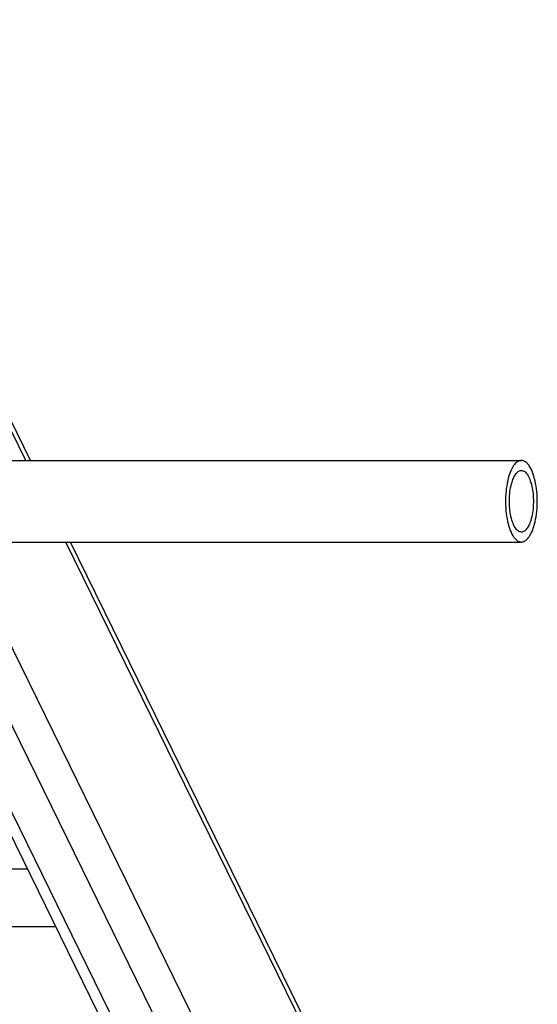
# Model space of a CAD drawing. Header units: millimetres. Extents: x 0 to 2100, y 0 to 2970.
# Tile 18 of 20: x 1565 to 1700, y 1037 to 1294. Entities that reach past the tile are written whole.
import ezdxf

# ---------------------------------------------------------------- set-up
doc = ezdxf.new("R2010")
doc.units = ezdxf.units.MM
doc.header["$LTSCALE"] = 193.6
doc.layers.get('0').update_dxf_attribs({"linetype": 'CONTINUOUS'})

msp = doc.modelspace()

# ---------------------------------------------------------------- linework, layer by layer
at = {"color": 7, "linetype": 'CONTINUOUS'}
for p, q in [((1567.46, 1179.32), (1510.96, 1294.46)), ((1557.63, 1179.32), (1695.79, 1179.32)), ((1557.63, 1158.02), (1695.79, 1158.02)), ((1671.56, 967.18), (1577.91, 1158.02)), ((1670.95, 860.13), (1561.76, 1082.64)), ((1574.11, 1057.47), (1118.93, 1057.47))]:
    msp.add_line(p, q, dxfattribs=at)
at = {"color": 9, "linetype": 'CONTINUOUS'}
for p, q in [((1566.22, 1179.32), (1511.11, 1291.63)), ((1660.42, 931.03), (1500.43, 1257.07)), ((1675.17, 857.92), (1481.78, 1252.02)), ((1680.37, 870.08), (1492.94, 1252.02)), ((1671.1, 965.59), (1576.67, 1158.02)), ((1111.46, 1072.69), (1566.64, 1072.69))]:
    msp.add_line(p, q, dxfattribs=at)
at = {"color": 7, "linetype": 'CONTINUOUS'}
for points, knots in [([(1695.79, 1179.32), (1695.63, 1179.32), (1695.3, 1179.27), (1694.83, 1179.06), (1694.38, 1178.72), (1693.77, 1178.06), (1693.1, 1176.91), (1692.72, 1175.87), (1692.54, 1175.29)], [0, 0, 0, 0, 0.085908, 0.17754, 0.27941, 0.394403, 0.668127, 1, 1, 1, 1]), ([(1699.03, 1162.05), (1699.29, 1162.89), (1699.69, 1164.7), (1699.96, 1167.52), (1699.93, 1170.44), (1699.59, 1173.22), (1698.98, 1175.65), (1698.25, 1177.36), (1697.52, 1178.38), (1696.98, 1178.91), (1696.4, 1179.24), (1695.98, 1179.32), (1695.79, 1179.32)], [0, 0, 0, 0, 0.139422, 0.292854, 0.450389, 0.601639, 0.736962, 0.848858, 0.894904, 0.93452, 0.968821, 1, 1, 1, 1]), ([(1693.33, 1173.68), (1693.46, 1174.11), (1693.76, 1174.9), (1694.27, 1175.77), (1694.72, 1176.27), (1695.07, 1176.53), (1695.42, 1176.69), (1695.67, 1176.72), (1695.79, 1176.72)], [0, 0, 0, 0, 0.331873, 0.605596, 0.72059, 0.82246, 0.914092, 1, 1, 1, 1]), ([(1695.79, 1176.72), (1695.93, 1176.72), (1696.25, 1176.66), (1696.69, 1176.41), (1697.1, 1176.01), (1697.65, 1175.24), (1698.2, 1173.95), (1698.66, 1172.11), (1698.92, 1170.01), (1698.94, 1167.8), (1698.74, 1165.67), (1698.44, 1164.3), (1698.24, 1163.67)], [0, 0, 0, 0, 0.031179, 0.06548, 0.105096, 0.151142, 0.263038, 0.398361, 0.549611, 0.707146, 0.860578, 1, 1, 1, 1]), ([(1692.54, 1175.29), (1692.28, 1174.46), (1691.88, 1172.65), (1691.61, 1169.82), (1691.64, 1166.91), (1691.98, 1164.13), (1692.59, 1161.69), (1693.32, 1159.98), (1694.05, 1158.96), (1694.59, 1158.44), (1695.17, 1158.1), (1695.59, 1158.02), (1695.79, 1158.02)], [0, 0, 0, 0, 0.139422, 0.292854, 0.450389, 0.601639, 0.736962, 0.848858, 0.894904, 0.93452, 0.968821, 1, 1, 1, 1]), ([(1695.79, 1160.62), (1695.64, 1160.62), (1695.32, 1160.68), (1694.88, 1160.93), (1694.47, 1161.33), (1693.93, 1162.1), (1693.37, 1163.4), (1692.91, 1165.24), (1692.65, 1167.34), (1692.63, 1169.54), (1692.83, 1171.68), (1693.13, 1173.04), (1693.33, 1173.68)], [0, 0, 0, 0, 0.031179, 0.06548, 0.105096, 0.151142, 0.263038, 0.398361, 0.549611, 0.707146, 0.860578, 1, 1, 1, 1]), ([(1698.24, 1163.67), (1698.11, 1163.23), (1697.81, 1162.45), (1697.31, 1161.58), (1696.85, 1161.08), (1696.5, 1160.82), (1696.15, 1160.66), (1695.9, 1160.62), (1695.79, 1160.62)], [0, 0, 0, 0, 0.331873, 0.605596, 0.72059, 0.82246, 0.914092, 1, 1, 1, 1]), ([(1695.79, 1158.02), (1695.94, 1158.02), (1696.27, 1158.07), (1696.74, 1158.28), (1697.19, 1158.63), (1697.8, 1159.29), (1698.47, 1160.44), (1698.86, 1161.47), (1699.03, 1162.05)], [0, 0, 0, 0, 0.085908, 0.17754, 0.27941, 0.394403, 0.668127, 1, 1, 1, 1])]:
    msp.add_open_spline(points, degree=3, knots=knots, dxfattribs=at)

doc.saveas('drawing.dxf')
